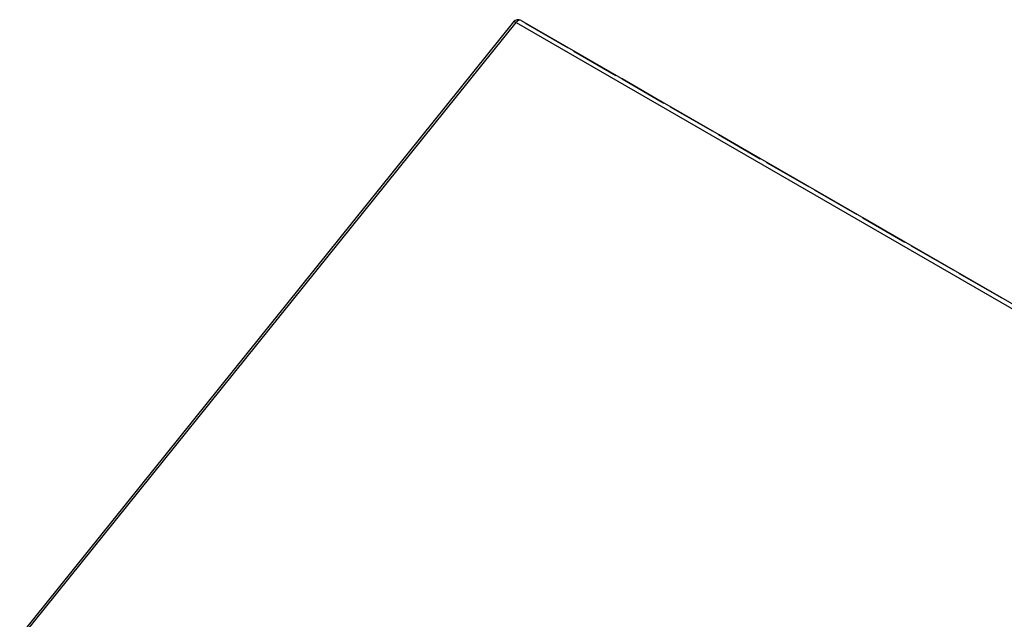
# Model space of a CAD drawing. Header units: inches. Extents: x 24 to 237, y 20 to 145.
# Tile 106 of 107: x 203 to 219, y 112 to 122. Entities that reach past the tile are written whole.
import ezdxf

# ---------------------------------------------------------------- set-up
doc = ezdxf.new("R2010")
doc.units = ezdxf.units.IN
doc.header["$MEASUREMENT"] = 0
doc.layers.add('Visible Edges(ANSI)', color=7, linetype='Continuous', lineweight=25)
doc.layers.add('Visible Tangent Edges(ANSI)', color=7, linetype='Continuous', lineweight=25)

msp = doc.modelspace()

# ---------------------------------------------------------------- linework, layer by layer
at = {"layer": 'Visible Edges(ANSI)'}
for p, q in [((211.177, 121.664), (202.832, 111.283)), ((211.304, 121.688), (236.619, 107.072)), ((211.383, 121.638), (212.091, 121.229)), ((212.091, 121.229), (211.383, 121.638)), ((211.383, 121.638), (211.383, 121.638)), ((212.197, 121.168), (212.905, 120.759)), ((212.905, 120.759), (212.197, 121.168)), ((212.197, 121.168), (212.197, 121.168)), ((213.011, 120.698), (213.719, 120.289)), ((213.719, 120.289), (213.011, 120.698)), ((213.011, 120.698), (213.011, 120.698)), ((213.825, 120.228), (214.533, 119.819)), ((214.533, 119.82), (213.825, 120.228)), ((213.825, 120.228), (213.825, 120.228)), ((214.639, 119.758), (215.347, 119.35)), ((215.347, 119.35), (214.639, 119.758)), ((214.639, 119.758), (214.639, 119.758)), ((215.453, 119.288), (216.161, 118.88)), ((216.161, 118.88), (215.453, 119.288)), ((215.453, 119.288), (215.453, 119.288)), ((216.267, 118.818), (216.975, 118.41)), ((216.975, 118.41), (216.267, 118.818)), ((216.267, 118.818), (216.267, 118.818)), ((217.081, 118.348), (217.789, 117.94)), ((217.789, 117.94), (217.081, 118.348)), ((217.081, 118.348), (217.081, 118.348)), ((217.895, 117.878), (218.603, 117.47)), ((218.603, 117.47), (217.895, 117.878)), ((217.895, 117.878), (217.895, 117.878)), ((218.709, 117.408), (219.417, 117)), ((219.417, 117), (218.709, 117.408)), ((218.709, 117.408), (218.709, 117.408))]:
    msp.add_line(p, q, dxfattribs=at)
msp.add_arc((211.254, 121.602), 0.099, 60, 141.206, dxfattribs=at)
for centre, start_param, end_param in [((211.348, 121.548), 0.26083, 0.261799), ((211.348, 121.548), 0.261799, 0.262769), ((212.056, 121.139), 0.26083, 0.261799), ((212.056, 121.139), 0.261799, 0.262769), ((212.162, 121.078), 0.26083, 0.261799), ((212.162, 121.078), 0.261799, 0.262769), ((212.87, 120.669), 0.26083, 0.261799), ((212.87, 120.669), 0.261799, 0.262769), ((212.976, 120.608), 0.26083, 0.261799), ((212.976, 120.608), 0.261799, 0.262769), ((213.684, 120.199), 0.26083, 0.261799), ((213.684, 120.199), 0.261799, 0.262769), ((213.79, 120.138), 0.26083, 0.261799), ((213.79, 120.138), 0.261799, 0.262769), ((214.498, 119.729), 0.26083, 0.261799), ((214.498, 119.729), 0.261799, 0.262769), ((214.604, 119.668), 0.26083, 0.261799), ((214.604, 119.668), 0.261799, 0.262769), ((215.312, 119.259), 0.26083, 0.261799), ((215.312, 119.259), 0.261799, 0.262769), ((215.418, 119.198), 0.26083, 0.261799), ((215.418, 119.198), 0.261799, 0.262769), ((216.126, 118.789), 0.26083, 0.261799), ((216.126, 118.789), 0.261799, 0.262769), ((216.232, 118.728), 0.26083, 0.261799), ((216.232, 118.728), 0.261799, 0.262769), ((216.94, 118.319), 0.26083, 0.261799), ((216.94, 118.319), 0.261799, 0.262769), ((217.046, 118.258), 0.26083, 0.261799), ((217.046, 118.258), 0.261799, 0.262769), ((217.754, 117.849), 0.26083, 0.261799), ((217.754, 117.849), 0.261799, 0.262769), ((217.86, 117.788), 0.26083, 0.261799), ((217.86, 117.788), 0.261799, 0.262769), ((218.568, 117.379), 0.26083, 0.261799), ((218.568, 117.379), 0.261799, 0.262769), ((218.674, 117.318), 0.26083, 0.261799), ((218.674, 117.318), 0.261799, 0.262769), ((219.382, 116.91), 0.26083, 0.261799), ((219.382, 116.91), 0.261799, 0.262769)]:
    msp.add_ellipse(centre, major_axis=(0.0495, 0.0857), ratio=0.57735, start_param=start_param, end_param=end_param, dxfattribs=at)
at = {"layer": 'Visible Tangent Edges(ANSI)'}
for p, q in [((202.874, 111.27), (211.219, 121.652)), ((211.219, 121.652), (236.535, 107.036)), ((211.383, 121.638), (211.383, 121.638)), ((212.197, 121.168), (212.197, 121.168)), ((213.011, 120.698), (213.011, 120.698)), ((213.825, 120.228), (213.825, 120.228)), ((214.639, 119.758), (214.639, 119.758)), ((215.453, 119.288), (215.453, 119.288)), ((216.267, 118.818), (216.267, 118.818)), ((217.081, 118.348), (217.081, 118.348)), ((217.895, 117.878), (217.895, 117.878)), ((218.709, 117.408), (218.709, 117.408))]:
    msp.add_line(p, q, dxfattribs=at)
for major_axis, ratio, start_param, end_param in [((-0.0772, 0.062), 0.211325, 5.344303, 6.283185), ((0.0495, 0.0857), 0.57735, 0, 1.308997)]:
    msp.add_ellipse((211.254, 121.602), major_axis=major_axis, ratio=ratio, start_param=start_param, end_param=end_param, dxfattribs=at)

doc.saveas('drawing.dxf')
